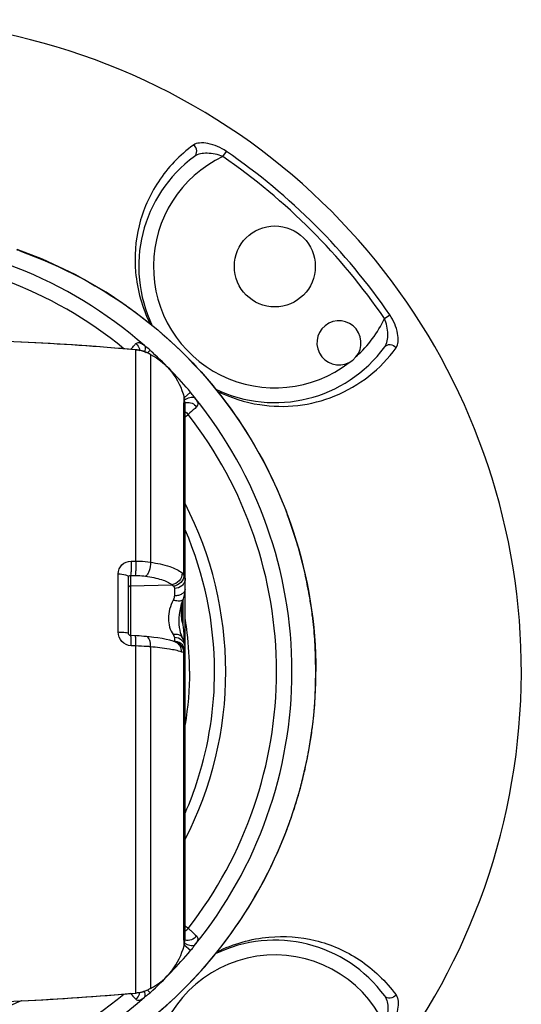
# Model space of a CAD drawing. Header units: millimetres. Extents: x 11 to 407, y 12 to 285.
# Tile 25 of 29: x 173 to 184, y 242 to 262. Entities that reach past the tile are written whole.
import ezdxf

# ---------------------------------------------------------------- set-up
doc = ezdxf.new("R2010")
doc.units = ezdxf.units.MM
doc.header["$LTSCALE"] = 23.1
doc.layers.get('0').update_dxf_attribs({"linetype": 'CONTINUOUS'})
doc.layers.add('02___PRT_ALL_AXES', color=7, linetype='CONTINUOUS')
doc.layers.add('06___PRT_ALL_SURFS', color=7, linetype='CONTINUOUS')

msp = doc.modelspace()

# ---------------------------------------------------------------- linework, layer by layer
at = {"color": 7, "linetype": 'Continuous'}
for p, q in [((177.4514, 259.2491), (177.5249, 259.3564)), ((180.7487, 255.9518), (180.856, 256.0253)), ((173.335, 255.4731), (172.8936, 255.4932)), ((173.3484, 255.4724), (173.335, 255.4731)), ((175.5735, 255.3235), (175.5812, 255.3322)), ((175.6781, 251.0111), (175.6781, 255.3144)), ((175.9694, 255.3067), (175.9184, 255.2506)), ((175.8386, 255.2833), (175.7737, 255.3014)), ((175.9014, 255.2585), (175.8386, 255.2833)), ((175.9624, 255.2294), (175.9014, 255.2585)), ((175.9781, 255.2212), (175.9624, 255.2294)), ((175.9782, 255.2212), (175.9781, 250.987)), ((176.6605, 254.1339), (176.6612, 254.3494)), ((176.6635, 254.3388), (176.7951, 254.4493)), ((176.6602, 253.8926), (176.6605, 254.1339)), ((176.6831, 243.3582), (176.6831, 254.1689)), ((176.66, 253.569), (176.6601, 253.7515)), ((176.6601, 253.7515), (176.6602, 253.8204)), ((176.6602, 253.8269), (176.6602, 253.8926)), ((176.6602, 253.8204), (176.6602, 253.8269)), ((176.66, 253.5655), (176.66, 253.569)), ((176.6603, 250.7237), (176.66, 253.5655)), ((175.5839, 251.011), (175.6781, 251.0111)), ((175.321, 249.5668), (175.3206, 250.7529)), ((175.5719, 250.7195), (175.5719, 249.4926)), ((175.5719, 250.7195), (175.666, 250.7195)), ((175.5281, 249.5391), (175.5281, 250.6846)), ((175.5719, 250.5072), (176.4157, 250.5283)), ((176.464, 250.4543), (176.464, 250.3028)), ((176.6342, 250.2053), (176.6342, 249.7398)), ((176.6262, 249.8082), (176.627, 249.7685)), ((176.6878, 249.8222), (176.6894, 249.8118)), ((176.6622, 249.5308), (176.662, 249.5426)), ((176.464, 249.4538), (176.464, 249.3781)), ((176.4856, 249.3625), (176.4847, 249.3629)), ((176.6332, 249.4456), (176.6331, 249.4459)), ((175.6781, 249.282), (175.5846, 249.2857)), ((175.678, 248.7635), (175.6783, 249.282)), ((175.9781, 249.2648), (175.9781, 248.7635)), ((176.6609, 248.7635), (176.6609, 249.1485)), ((175.6782, 242.2127), (175.6781, 248.7635)), ((175.9781, 248.7635), (175.9782, 242.3059)), ((176.661, 248.5503), (176.6608, 248.7635)), ((176.6608, 248.7635), (176.6831, 248.7635)), ((179.3508, 248.7635), (179.3509, 248.7635)), ((176.661, 248.5209), (176.661, 248.5503)), ((176.661, 248.2303), (176.661, 248.5209)), ((176.6605, 247.1555), (176.6609, 248.1027)), ((176.6609, 248.1495), (176.661, 248.2303)), ((176.6609, 248.1296), (176.6609, 248.1495)), ((176.6609, 248.1027), (176.6609, 248.1296)), ((179.276, 247.6069), (179.2774, 247.6181)), ((176.6604, 247.1302), (176.6605, 247.1555)), ((176.6604, 247.074), (176.6604, 247.1302)), ((176.66, 243.9223), (176.6604, 246.9188)), ((176.6604, 247.0699), (176.6604, 247.074)), ((176.6604, 246.9516), (176.6604, 247.0699)), ((176.6604, 246.9297), (176.6604, 246.9516)), ((176.6604, 246.9188), (176.6604, 246.9297)), ((176.6601, 243.8482), (176.66, 243.9223)), ((176.6601, 243.7811), (176.6601, 243.8482)), ((176.6601, 243.7208), (176.6601, 243.7811)), ((176.6602, 243.6664), (176.6601, 243.7208)), ((176.6602, 243.6309), (176.6602, 243.6664)), ((176.6602, 243.6271), (176.6602, 243.6309)), ((176.6605, 243.3957), (176.6602, 243.6271)), ((176.6612, 243.1777), (176.6605, 243.3957)), ((176.7951, 243.0778), (176.6635, 243.1883)), ((175.9694, 242.2203), (175.9201, 242.2747)), ((175.939, 242.2862), (175.9365, 242.285)), ((175.9781, 242.3061), (175.939, 242.2862)), ((175.5812, 242.1949), (175.5735, 242.2036)), ((172.8936, 242.0339), (173.335, 242.054)), ((173.3485, 242.0547), (173.335, 242.054))]:
    msp.add_line(p, q, dxfattribs=at)
for points in [[(175.4163, 256.2567), (175.0756, 256.4894), (174.4396, 256.8518), (173.7742, 257.162), (173.257, 257.3592)], [(175.7737, 255.3014), (175.7072, 255.3116), (175.6781, 255.3144)], [(176.6352, 250.2084), (176.6486, 250.2448), (176.6648, 250.2969), (176.6759, 250.3477), (176.6819, 250.3968), (176.6831, 250.431)], [(176.6331, 249.4459), (176.6262, 249.4598), (176.6085, 249.5017), (176.5929, 249.5498), (176.5801, 249.6031), (176.5705, 249.6608), (176.5644, 249.7223), (176.5621, 249.7869), (176.5637, 249.8542), (176.5695, 249.9237), (176.5795, 249.9946), (176.5938, 250.0663), (176.6124, 250.1379), (176.6352, 250.2084)], [(175.5745, 249.4924), (175.5687, 249.493), (175.5585, 249.4958), (175.5494, 249.5006), (175.5415, 249.5072), (175.5353, 249.5152), (175.5308, 249.5241), (175.5285, 249.5335), (175.5281, 249.5393)], [(175.895, 249.4731), (175.8875, 249.4739), (175.8426, 249.4781), (175.7938, 249.4821), (175.7441, 249.4855), (175.6921, 249.4879), (175.5745, 249.4924)], [(176.4856, 249.3625), (176.4415, 249.3782), (176.3712, 249.3983), (176.296, 249.4157), (176.2157, 249.431), (176.1308, 249.4446), (176.0427, 249.4566), (175.9524, 249.4672), (175.895, 249.4731)], [(176.6831, 249.2615), (176.6817, 249.2912), (176.6745, 249.3363), (176.6611, 249.3822), (176.6406, 249.4309), (176.6332, 249.4456)], [(179.351, 248.7635), (179.3347, 249.3024), (179.3345, 249.3047)], [(179.3345, 248.2224), (179.3347, 248.2247), (179.351, 248.7635)], [(175.6782, 242.2127), (175.6994, 242.2147), (175.7614, 242.2233), (175.8252, 242.2395), (175.89, 242.2638), (175.9365, 242.2851)]]:
    msp.add_lwpolyline(points, dxfattribs=at)
for centre, radius, start, end in [((170.2631, 248.7635), 13.275, 274.27919, 138.61926), ((170.2631, 248.7635), 12.843, 34.43202, 55.56798), ((178.5129, 257.0134), 2.775, 126.19878, 205.78649), ((178.5129, 257.0134), 2.475, 115.39884, 307.73683), ((170.2631, 248.7635), 12.7129, 34.43202, 55.56798), ((170.0431, 248.777), 8.8128, 48.72529, 88.66346), ((170.3284, 248.8464), 8.9941, 70.63021, 71.01274), ((170.0456, 248.7635), 8.5012, 50.6544, 88.68691), ((179.8202, 255.4555), 0.45, 297.54122, 297.45568), ((178.5129, 257.0134), 2.475, 312.24665, 334.60116), ((170.397, 194.72), 60.824, 85.018981, 87.218693), ((178.0633, 253.2056), 3.2674, 136.84749, 137.40576), ((175.5196, 255.2545), 0.2454, 41.11278, 49.26857), ((175.6614, 254.779), 0.5343, 77.52622, 79.16921), ((170.0571, 248.7877), 8.8007, 47.37393, 47.79417), ((178.5129, 257.0134), 2.775, 244.06964, 323.80122), ((178.6371, 257.0572), 2.9, 308.22667, 324.03363), ((175.6532, 254.7443), 0.57, 71.38709, 77.46992), ((175.627, 254.665), 0.6535, 69.98874, 71.42969), ((175.4892, 254.323), 1.0222, 65.52037, 66.73086), ((175.4248, 254.1825), 1.1768, 63.49714, 65.50333), ((175.3312, 253.9939), 1.3874, 62.20477, 63.51061), ((170.0336, 248.7646), 8.8336, 40.0554, 47.36331), ((175.9304, 254.1689), 0.7527, 0.00498, 13.87353), ((176.9134, 253.9041), 0.459, 118.01765, 121.67295), ((170.0388, 248.7676), 8.8227, 359.97367, 39.11663), ((176.737, 254.0431), 0.1992, 100.36437, 106.60801), ((153.6931, 280.2312), 34.9226, 311.1726, 311.30566), ((170.0456, 248.7635), 8.5018, 0.0003, 38.00033), ((170.0457, 248.7633), 7.4657, 0.00383, 27.24497), ((170.1655, 248.7356), 9.1872, 20.01411, 20.88975), ((170.1504, 248.7301), 9.2033, 16.78751, 20.01358), ((170.0427, 248.7627), 7.2407, 0.00628, 23.46693), ((170.1551, 248.7315), 9.1983, 15.40975, 16.78759), ((170.1726, 248.7364), 9.1801, 12.69531, 15.40989), ((170.1828, 248.7387), 9.1697, 11.28799, 12.69473), ((170.1927, 248.7407), 9.1596, 10.46278, 11.28792), ((170.1995, 248.742), 9.1527, 10.20167, 10.46272), ((170.2151, 248.7447), 9.1368, 8.50534, 10.20209), ((127.7354, 248.7072), 48.8916, 1.29012, 1.65116), ((126.9857, 248.7234), 49.6523, 1.25196, 1.64898), ((170.2452, 248.7493), 9.1063, 7.32867, 8.5051), ((170.2648, 248.7518), 9.0866, 6.96446, 7.32838), ((169.9882, 248.7593), 6.7834, 9.0153, 9.2097), ((169.9409, 248.7524), 6.8312, 6.70528, 8.92151), ((170.2715, 248.7527), 9.0799, 6.49693, 6.96444), ((170.3019, 248.7558), 9.0493, 3.47616, 6.49866), ((126.7209, 248.7634), 49.9472, 0.69702, 0.89383), ((169.4005, 248.6967), 7.3744, 0.53751, 6.64521), ((176.4581, 249.1517), 0.2265, 82.59783, 88.50761), ((176.4414, 249.1547), 0.215, 78.043, 80.76857), ((170.4201, 248.7626), 8.9309, 0.00584, 3.47953), ((170.4208, 248.7626), 8.9302, 0.00588, 3.47897), ((170.0796, 248.7518), 7.433, 332.71392, 0.09251), ((170.0456, 248.7636), 8.5018, 321.99967, 359.99868), ((170.0388, 248.7595), 8.8227, 320.88337, 0.02634), ((170.4201, 248.7645), 8.9309, 356.52047, 359.99416), ((170.4211, 248.7645), 8.9299, 356.52869, 359.99411), ((170.2966, 248.7717), 9.0546, 353.03709, 356.5309), ((170.2441, 248.7779), 9.1074, 351.49169, 352.61268), ((170.264, 248.7753), 9.0874, 352.68359, 353.03913), ((170.2134, 248.7826), 9.1386, 349.5411, 351.49127), ((170.1951, 248.7859), 9.1571, 348.93164, 349.54158), ((170.1843, 248.7881), 9.1682, 347.31174, 348.72353), ((170.1908, 248.7867), 9.1616, 348.72367, 348.93167), ((170.18, 248.789), 9.1726, 346.02302, 347.3118), ((170.166, 248.7926), 9.187, 344.59633, 345.52739), ((170.1764, 248.7899), 9.1763, 345.52747, 346.02296), ((170.1539, 248.7959), 9.1995, 343.22191, 344.59627), ((170.1482, 248.7977), 9.2056, 342.48403, 343.222), ((170.1501, 248.797), 9.2035, 339.96764, 342.32399), ((170.1473, 248.7979), 9.2065, 342.32385, 342.48405), ((170.1641, 248.792), 9.1886, 339.12074, 339.96733), ((153.7282, 217.3361), 34.8692, 48.69415, 48.82741), ((175.9304, 243.3582), 0.7528, 346.12747, 359.99503), ((178.5129, 240.5137), 2.775, 36.19878, 115.93036), ((170.0359, 248.7592), 8.8297, 312.22141, 319.95142), ((176.9129, 243.622), 0.4579, 238.32443, 241.98949), ((178.5129, 240.5137), 2.475, 25.39884, 244.60116), ((175.4282, 243.3292), 1.1614, 295.4625, 295.95758), ((170.0456, 248.7636), 8.5012, 271.31309, 309.34555), ((170.0431, 248.75), 8.8127, 271.33642, 311.27482), ((170.397, 302.8069), 60.8239, 272.78131, 274.981063), ((181.0666, 247.0786), 7.3444, 221.67884, 222.57063), ((178.0637, 244.3219), 3.268, 222.59431, 223.15269), ((175.5196, 242.2726), 0.2454, 310.73154, 318.8873), ((174.7999, 243.5091), 1.7403, 310.54494, 312.22344), ((170.0457, 248.7638), 7.4687, 254.47604, 295.97718)]:
    msp.add_arc(centre, radius, start, end, dxfattribs=at)
for points, knots in [([(177.5249, 259.3564), (177.4115, 259.4341), (177.2274, 259.5153), (176.9907, 259.5366), (176.889, 259.5103), (176.8536, 259.4846)], [0, 0, 0, 0, 0.5799142, 0.8157123, 1, 1, 1, 1]), ([(176.8536, 259.4846), (176.5748, 259.2822), (176.0983, 258.7859), (175.6947, 257.865), (175.6178, 256.8438), (175.809, 256.1708), (175.9707, 255.8437)], [0, 0, 0, 0, 0.255, 0.4963735, 0.7299966, 1, 1, 1, 1]), ([(176.874, 259.2527), (176.9067, 259.2766), (176.9421, 259.3741), (176.89, 259.4569), (176.8536, 259.4846)], [0, 0, 0, 0, 0.4698701, 1, 1, 1, 1]), ([(177.4514, 259.2491), (177.3511, 259.2927), (177.1565, 259.3341), (176.9451, 259.3048), (176.874, 259.2527)], [0, 0, 0, 0, 0.5537209, 1, 1, 1, 1]), ([(173.3109, 257.3284), (174.1598, 257.0297), (175.7913, 256.1635), (177.7489, 254.1696), (179.0419, 251.6277), (179.3508, 249.7203), (179.3508, 248.7635)], [0, 0, 0, 0, 0.2426163, 0.4891926, 0.7420396, 1, 1, 1, 1]), ([(173.3114, 257.3315), (174.5183, 256.9072), (176.8072, 255.4963), (178.279, 253.2422), (178.7488, 252.0114)], [0, 0, 0, 0, 0.4926749, 1, 1, 1, 1]), ([(180.7523, 255.3745), (180.8043, 255.4456), (180.8337, 255.657), (180.7923, 255.8515), (180.7487, 255.9518)], [0, 0, 0, 0, 0.4462729, 1, 1, 1, 1]), ([(180.9842, 255.354), (181.0099, 255.3894), (181.0361, 255.4911), (181.0149, 255.7278), (180.9337, 255.9119), (180.856, 256.0253)], [0, 0, 0, 0, 0.1842836, 0.4200778, 1, 1, 1, 1]), ([(175.5812, 255.3322), (175.5882, 255.34), (175.6137, 255.3684), (175.6392, 255.3967), (175.6579, 255.417)], [0, 0, 0, 0, 0.2761977, 1, 1, 1, 1]), ([(175.6796, 255.4403), (175.6882, 255.4485), (175.7095, 255.4632), (175.7533, 255.4626), (175.8031, 255.4391), (175.837, 255.415), (175.8566, 255.4003)], [0, 0, 0, 0, 0.1791805, 0.3716169, 0.6302656, 1, 1, 1, 1]), ([(175.8566, 255.4003), (175.861, 255.3939), (175.8771, 255.3543), (175.8665, 255.3094), (175.855, 255.2773)], [0, 0, 0, 0, 0.1847285, 1, 1, 1, 1]), ([(175.9694, 255.3067), (175.9418, 255.3318), (175.9046, 255.3635), (175.8659, 255.3934), (175.8566, 255.4003)], [0, 0, 0, 0, 0.7633295, 1, 1, 1, 1]), ([(180.7523, 255.3745), (180.7762, 255.4072), (180.8737, 255.4426), (180.9565, 255.3904), (180.9842, 255.354)], [0, 0, 0, 0, 0.4698705, 1, 1, 1, 1]), ([(175.9781, 255.2212), (176.1451, 255.1332), (176.4461, 254.8844), (176.6157, 254.5326), (176.6612, 254.3494)], [0, 0, 0, 0, 0.4999514, 1, 1, 1, 1]), ([(177.3348, 254.4753), (177.608, 254.3392), (178.1542, 254.1644), (178.9856, 254.1464), (179.7567, 254.3425), (180.2204, 254.6129), (180.4315, 254.7791)], [0, 0, 0, 0, 0.2796384, 0.5156419, 0.7537424, 1, 1, 1, 1]), ([(176.6978, 254.3094), (176.7323, 254.3277), (176.7917, 254.3521), (176.8636, 254.349), (176.884, 254.3339)], [0, 0, 0, 0, 0.6057177, 1, 1, 1, 1]), ([(176.884, 254.3339), (176.8774, 254.3433), (176.8491, 254.3828), (176.8189, 254.4209), (176.7951, 254.4493)], [0, 0, 0, 0, 0.2369505, 1, 1, 1, 1]), ([(176.884, 254.3338), (176.8981, 254.3136), (176.9213, 254.2785), (176.9436, 254.2276), (176.9433, 254.1835), (176.9285, 254.1621), (176.9202, 254.1535)], [0, 0, 0, 0, 0.3694448, 0.6287927, 0.8214707, 1, 1, 1, 1]), ([(176.7012, 254.2391), (176.7418, 254.2465), (176.8276, 254.2363), (176.8952, 254.1847), (176.9203, 254.1536)], [0, 0, 0, 0, 0.5083111, 1, 1, 1, 1]), ([(176.9202, 254.1535), (176.9087, 254.1428), (176.8507, 254.0902), (176.7919, 254.0385), (176.7446, 253.9973)], [0, 0, 0, 0, 0.2001318, 1, 1, 1, 1]), ([(175.3206, 250.7529), (175.3206, 250.8185), (175.3763, 250.9576), (175.5162, 251.0109), (175.5839, 251.011)], [0, 0, 0, 0, 0.492424, 1, 1, 1, 1]), ([(175.5839, 251.011), (175.5857, 250.9524), (175.5857, 250.8697), (175.5797, 250.7727), (175.5757, 250.7339), (175.5719, 250.7195)], [0, 0, 0, 0, 0.602418, 0.8470675, 1, 1, 1, 1]), ([(175.6781, 251.011), (175.6799, 250.9524), (175.68, 250.8697), (175.6739, 250.7727), (175.6698, 250.7339), (175.666, 250.7195)], [0, 0, 0, 0, 0.602359, 0.847017, 1, 1, 1, 1]), ([(175.6781, 251.011), (175.7043, 251.011), (175.8048, 251.0096), (175.9047, 250.9975), (175.9781, 250.987)], [0, 0, 0, 0, 0.2612702, 1, 1, 1, 1]), ([(175.9781, 250.987), (175.9804, 250.9288), (175.968, 250.8433), (175.9256, 250.7493), (175.8953, 250.714), (175.8787, 250.704)], [0, 0, 0, 0, 0.5656507, 0.8123283, 1, 1, 1, 1]), ([(175.9781, 250.987), (176.1104, 250.968), (176.2947, 250.9313), (176.5074, 250.8466), (176.5893, 250.7966), (176.6214, 250.7693)], [0, 0, 0, 0, 0.5846363, 0.8153456, 1, 1, 1, 1]), ([(175.3206, 250.7529), (175.3703, 250.7517), (175.4377, 250.7435), (175.5082, 250.7173), (175.5281, 250.6944), (175.5281, 250.6846)], [0, 0, 0, 0, 0.6549094, 0.8711489, 1, 1, 1, 1]), ([(175.5281, 250.6846), (175.5281, 250.695), (175.5386, 250.7173), (175.5617, 250.7208), (175.5719, 250.7195)], [0, 0, 0, 0, 0.502567, 1, 1, 1, 1]), ([(175.666, 250.7195), (175.6847, 250.7195), (175.7559, 250.7197), (175.8268, 250.7112), (175.8787, 250.704)], [0, 0, 0, 0, 0.2623391, 1, 1, 1, 1]), ([(175.8787, 250.704), (175.989, 250.6888), (176.1746, 250.6523), (176.3552, 250.5782), (176.4157, 250.5283)], [0, 0, 0, 0, 0.5868249, 1, 1, 1, 1]), ([(176.6214, 250.7693), (176.6225, 250.7129), (176.5792, 250.5969), (176.4714, 250.5358), (176.4157, 250.5283)], [0, 0, 0, 0, 0.5006423, 1, 1, 1, 1]), ([(176.6603, 250.7237), (176.6593, 250.6704), (176.6093, 250.5609), (176.5034, 250.5081), (176.4481, 250.5009)], [0, 0, 0, 0, 0.4882603, 1, 1, 1, 1]), ([(176.6603, 250.7237), (176.6718, 250.7055), (176.6815, 250.6767), (176.6831, 250.6476), (176.6831, 250.64)], [0, 0, 0, 0, 0.7373127, 1, 1, 1, 1]), ([(175.5281, 250.4644), (175.5281, 250.4752), (175.5379, 250.4981), (175.5607, 250.507), (175.5719, 250.5072)], [0, 0, 0, 0, 0.4914006, 1, 1, 1, 1]), ([(176.6831, 250.64), (176.6831, 250.616), (176.6708, 250.5661), (176.6033, 250.4833), (176.519, 250.4555), (176.464, 250.4543)], [0, 0, 0, 0, 0.2296148, 0.4727, 1, 1, 1, 1]), ([(176.464, 250.3028), (176.464, 250.2956), (176.4613, 250.2655), (176.4502, 250.2368), (176.4396, 250.2165)], [0, 0, 0, 0, 0.238707, 1, 1, 1, 1]), ([(176.6831, 250.431), (176.6831, 250.414), (176.6681, 250.376), (176.6168, 250.336), (176.5462, 250.3097), (176.4923, 250.3032), (176.464, 250.3028)], [0, 0, 0, 0, 0.1858034, 0.4138126, 0.6912578, 1, 1, 1, 1]), ([(176.4396, 250.2165), (176.3796, 250.1015), (176.3096, 249.8587), (176.3733, 249.6049), (176.4396, 249.5125)], [0, 0, 0, 0, 0.5329365, 1, 1, 1, 1]), ([(176.6441, 250.2326), (176.6349, 250.2084), (176.5765, 250.1938), (176.5089, 250.1994), (176.4632, 250.2094), (176.4396, 250.2165)], [0, 0, 0, 0, 0.3614694, 0.6548919, 1, 1, 1, 1]), ([(176.662, 249.5426), (176.6613, 249.5647), (176.6553, 249.6546), (176.6357, 249.7435), (176.6147, 249.808)], [0, 0, 0, 0, 0.2462588, 1, 1, 1, 1]), ([(175.5846, 249.2857), (175.5154, 249.2883), (175.3747, 249.3539), (175.321, 249.4976), (175.321, 249.5668)], [0, 0, 0, 0, 0.4998465, 1, 1, 1, 1]), ([(175.321, 249.5668), (175.3478, 249.5666), (175.3961, 249.5651), (175.4635, 249.5596), (175.5, 249.5527), (175.5281, 249.5452), (175.5281, 249.5391)], [0, 0, 0, 0, 0.380964, 0.699119, 0.9125319, 1, 1, 1, 1]), ([(175.5846, 249.2857), (175.5854, 249.3124), (175.5862, 249.3613), (175.5852, 249.419), (175.5831, 249.4556), (175.5808, 249.4749), (175.5789, 249.4854), (175.5762, 249.4923), (175.5745, 249.4924)], [0, 0, 0, 0, 0.384852, 0.7051799, 0.8272824, 0.9182552, 0.975559, 1, 1, 1, 1]), ([(175.6781, 249.282), (175.6789, 249.3087), (175.6798, 249.3577), (175.6788, 249.4154), (175.6766, 249.452), (175.6743, 249.4714), (175.6723, 249.482), (175.6696, 249.4888), (175.6679, 249.4889)], [0, 0, 0, 0, 0.3847001, 0.7049642, 0.8270682, 0.918067, 0.9754292, 1, 1, 1, 1]), ([(176.6331, 249.4459), (176.618, 249.4747), (176.5537, 249.522), (176.4781, 249.5203), (176.4396, 249.5125)], [0, 0, 0, 0, 0.452499, 1, 1, 1, 1]), ([(176.4396, 249.5125), (176.4431, 249.5075), (176.4548, 249.4898), (176.464, 249.469), (176.464, 249.4538)], [0, 0, 0, 0, 0.2861733, 1, 1, 1, 1]), ([(175.9781, 249.2648), (175.9793, 249.291), (175.977, 249.3409), (175.9618, 249.4153), (175.9247, 249.4702), (175.895, 249.4731)], [0, 0, 0, 0, 0.3325906, 0.6213456, 1, 1, 1, 1]), ([(176.464, 249.3781), (176.464, 249.3768), (176.4633, 249.374), (176.461, 249.3723), (176.4598, 249.3717)], [0, 0, 0, 0, 0.4852589, 1, 1, 1, 1]), ([(176.6831, 249.2615), (176.683, 249.2863), (176.6708, 249.3376), (176.6041, 249.423), (176.5192, 249.4525), (176.464, 249.4538)], [0, 0, 0, 0, 0.2341576, 0.479012, 1, 1, 1, 1]), ([(176.6136, 249.1588), (176.6147, 249.2017), (176.5932, 249.2888), (176.5239, 249.3474), (176.4856, 249.3625)], [0, 0, 0, 0, 0.5104038, 1, 1, 1, 1]), ([(176.661, 249.1485), (176.66, 249.1981), (176.6249, 249.2987), (176.5336, 249.3549), (176.4859, 249.365)], [0, 0, 0, 0, 0.5043797, 1, 1, 1, 1]), ([(176.6831, 249.1566), (176.6831, 249.2088), (176.6424, 249.3172), (176.5396, 249.3695), (176.4873, 249.3763)], [0, 0, 0, 0, 0.4973881, 1, 1, 1, 1]), ([(175.9781, 249.2648), (175.9544, 249.267), (175.8546, 249.2757), (175.7544, 249.2792), (175.6781, 249.282)], [0, 0, 0, 0, 0.2373344, 1, 1, 1, 1]), ([(176.6136, 249.1588), (176.5326, 249.1878), (176.3198, 249.228), (176.1066, 249.2532), (175.9781, 249.2648)], [0, 0, 0, 0, 0.4001721, 1, 1, 1, 1]), ([(176.661, 249.1485), (176.6576, 249.1485), (176.6414, 249.1498), (176.6257, 249.1545), (176.6136, 249.1588)], [0, 0, 0, 0, 0.209431, 1, 1, 1, 1]), ([(176.6831, 249.1566), (176.6831, 249.1552), (176.6797, 249.1466), (176.668, 249.1481), (176.661, 249.1485)], [0, 0, 0, 0, 0.1671598, 1, 1, 1, 1]), ([(173.3109, 240.1987), (174.1598, 240.4974), (175.7913, 241.3636), (177.7489, 243.3575), (179.0419, 245.8994), (179.3508, 247.8067), (179.3508, 248.7635)], [0, 0, 0, 0, 0.2426163, 0.4891926, 0.7420396, 1, 1, 1, 1]), ([(176.685, 245.8764), (176.7836, 246.1032), (177.1307, 247.0275), (177.2868, 248.0241), (177.2834, 248.7635)], [0, 0, 0, 0, 0.2506777, 1, 1, 1, 1]), ([(173.3118, 240.1958), (174.5189, 240.6202), (176.808, 242.0315), (178.2798, 244.2861), (178.7493, 245.5171)], [0, 0, 0, 0, 0.4926838, 1, 1, 1, 1]), ([(176.7446, 243.5298), (176.7623, 243.5143), (176.8212, 243.4627), (176.88, 243.4109), (176.9202, 243.3736)], [0, 0, 0, 0, 0.2997108, 1, 1, 1, 1]), ([(176.9203, 243.3735), (176.8929, 243.3395), (176.8176, 243.2846), (176.7227, 243.2803), (176.6801, 243.2931)], [0, 0, 0, 0, 0.49558, 1, 1, 1, 1]), ([(176.9202, 243.3736), (176.9285, 243.365), (176.9434, 243.3436), (176.9436, 243.2995), (176.9213, 243.2486), (176.8981, 243.2135), (176.884, 243.1932)], [0, 0, 0, 0, 0.1784938, 0.3713648, 0.6303343, 1, 1, 1, 1]), ([(177.335, 243.0519), (177.6629, 243.2153), (178.3375, 243.4086), (179.3614, 243.3329), (180.2842, 242.9294), (180.7814, 242.4524), (180.9842, 242.173)], [0, 0, 0, 0, 0.2704746, 0.50397, 0.7451718, 1, 1, 1, 1]), ([(175.9782, 242.3059), (176.1452, 242.3939), (176.4461, 242.6428), (176.6157, 242.9945), (176.6612, 243.1777)], [0, 0, 0, 0, 0.4999513, 1, 1, 1, 1]), ([(176.6978, 243.2177), (176.732, 243.1995), (176.7913, 243.1752), (176.8633, 243.1779), (176.884, 243.1932)], [0, 0, 0, 0, 0.6005538, 1, 1, 1, 1]), ([(176.884, 243.1932), (176.8774, 243.1838), (176.8491, 243.1443), (176.8189, 243.1062), (176.7951, 243.0778)], [0, 0, 0, 0, 0.2369667, 1, 1, 1, 1]), ([(175.9275, 242.2806), (175.8871, 242.2614), (175.8063, 242.228), (175.7199, 242.2165), (175.6782, 242.2127)], [0, 0, 0, 0, 0.5164972, 1, 1, 1, 1]), ([(175.6797, 242.0867), (175.6956, 242.0691), (175.7442, 242.0586), (175.8028, 242.0884), (175.8371, 242.1121), (175.8566, 242.1268)], [0, 0, 0, 0, 0.3634575, 0.6254592, 1, 1, 1, 1]), ([(175.8567, 242.1268), (175.861, 242.1332), (175.8771, 242.173), (175.8664, 242.2178), (175.8549, 242.2499)], [0, 0, 0, 0, 0.1867243, 1, 1, 1, 1]), ([(180.7523, 242.1526), (180.8043, 242.0815), (180.8337, 241.8701), (180.7923, 241.6756), (180.7487, 241.5753)], [0, 0, 0, 0, 0.4462699, 1, 1, 1, 1]), ([(180.9842, 242.173), (180.9565, 242.1367), (180.8737, 242.0845), (180.7762, 242.1199), (180.7523, 242.1526)], [0, 0, 0, 0, 0.5301295, 1, 1, 1, 1]), ([(180.9842, 242.173), (181.0099, 242.1377), (181.0361, 242.036), (181.0149, 241.7993), (180.9337, 241.6152), (180.856, 241.5018)], [0, 0, 0, 0, 0.1842816, 0.4200772, 1, 1, 1, 1])]:
    msp.add_open_spline(points, degree=3, knots=knots, dxfattribs=at)
for points in [[(175.6782, 255.3143), (175.6781, 255.3143), (175.6781, 255.3144), (175.6781, 255.3144)], [(175.6781, 255.3144), (175.6899, 255.3133), (175.7017, 255.3122), (175.7134, 255.3109)], [(175.7044, 255.4158), (175.7318, 255.3845), (175.7515, 255.3447), (175.7592, 255.3038)], [(175.7134, 255.3109), (175.7296, 255.3091), (175.7458, 255.3069), (175.7618, 255.3038)], [(175.8506, 255.279), (175.8649, 255.2738), (175.8791, 255.2681), (175.893, 255.2621)], [(176.6833, 254.0534), (176.7062, 254.0378), (176.7269, 254.0186), (176.7446, 253.9973)], [(176.6214, 250.7693), (176.6367, 250.7564), (176.6499, 250.7407), (176.6603, 250.7237)], [(176.4157, 250.5283), (176.4278, 250.5211), (176.439, 250.5117), (176.4481, 250.5009)], [(176.4481, 250.5009), (176.4585, 250.4882), (176.464, 250.4707), (176.464, 250.4543)], [(176.7746, 248.7658), (176.7708, 248.4026), (176.7419, 248.0385), (176.6837, 247.68)], [(176.6833, 243.4737), (176.7062, 243.4893), (176.7269, 243.5084), (176.7446, 243.5298)], [(175.7044, 242.1113), (175.7318, 242.1426), (175.7516, 242.1825), (175.7592, 242.2234)], [(175.9311, 242.1866), (175.9069, 242.1659), (175.8821, 242.1459), (175.8566, 242.1267)]]:
    msp.add_open_spline(points, degree=3, dxfattribs=at)
at = {"layer": '02___PRT_ALL_AXES', "color": 7, "linetype": 'Continuous'}
msp.add_circle((178.5129, 257.0134), 0.825, dxfattribs=at)
at = {"layer": '06___PRT_ALL_SURFS', "color": 7, "linetype": 'Continuous'}
for p, q in [((173.335, 255.4731), (172.8936, 255.4932)), ((176.6642, 249.3716), (176.6622, 249.5308)), ((172.8936, 242.0339), (173.335, 242.054))]:
    msp.add_line(p, q, dxfattribs=at)
for points in [[(175.6781, 255.3144), (175.324, 255.3443), (174.8691, 255.3795), (174.3908, 255.4128), (173.889, 255.4436), (173.3484, 255.4724)], [(173.3485, 242.0547), (173.889, 242.0835), (174.3908, 242.1143), (174.8691, 242.1476), (175.324, 242.1828), (175.6782, 242.2127)]]:
    msp.add_lwpolyline(points, dxfattribs=at)

doc.saveas('drawing.dxf')
